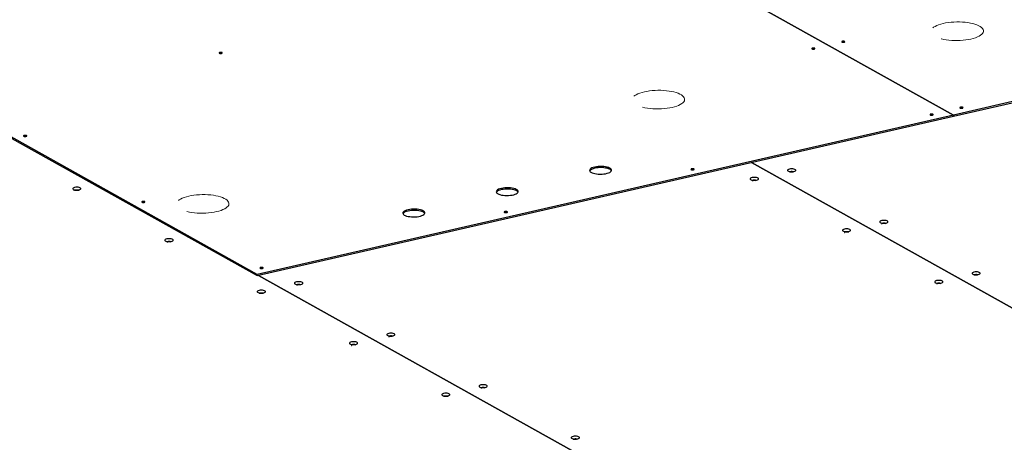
# Model space of a CAD drawing. Header units: millimetres. Extents: x 0 to 841, y 0 to 594.
# Tile 86 of 107: x 439 to 509, y 477 to 507. Entities that reach past the tile are written whole.
import ezdxf

# ---------------------------------------------------------------- set-up
doc = ezdxf.new("R2010")
doc.units = ezdxf.units.MM
doc.linetypes.add('PHANTOM', pattern=[12.7, 6.35, -1.27, 1.27, -1.27, 1.27, -1.27])
doc.layers.add('TRAIT-FORT', color=4, linetype='Continuous', lineweight=25)

msp = doc.modelspace()

# ---------------------------------------------------------------- linework, layer by layer
at = {"color": 8, "linetype": 'PHANTOM', "lineweight": 18, "flags": 128}
for points in [[(504.18227, 506.68544), (504.3603, 506.72167), (504.54784, 506.75098), (504.74268, 506.77306), (504.94255, 506.78763), (505.14509, 506.79452), (505.34793, 506.79366), (505.5487, 506.78505), (505.74504, 506.7688), (505.93465, 506.74509), (506.1153, 506.7142), (506.28489, 506.6765), (506.44141, 506.63243), (506.58304, 506.5825), (506.70811, 506.52731), (506.81516, 506.46748), (506.90294, 506.40374), (506.9704, 506.33682), (507.01677, 506.26751), (507.0415, 506.19663), (507.0443, 506.125), (507.02514, 506.05346), (506.98424, 505.98285), (506.92207, 505.914), (506.83938, 505.84772), (506.73713, 505.78479), (506.61651, 505.72594), (506.47895, 505.67185), (506.32605, 505.62318), (506.1596, 505.58048), (505.98157, 505.54426), (505.79404, 505.51494), (505.59919, 505.49286), (505.39933, 505.4783), (505.19679, 505.4714), (504.99395, 505.47226), (504.79318, 505.48087), (504.59684, 505.49713), (504.40723, 505.52083), (504.22657, 505.55172), (504.05699, 505.58942), (503.90047, 505.63349), (503.75884, 505.68342), (503.63376, 505.73862), (503.52671, 505.79844), (503.43894, 505.86218), (503.37147, 505.9291), (503.3251, 505.99841), (503.30037, 506.06929), (503.29757, 506.14093), (503.31674, 506.21247), (503.35764, 506.28307), (503.4198, 506.35192), (503.5025, 506.4182), (503.60475, 506.48113), (503.72537, 506.53999), (503.86293, 506.59407), (504.01583, 506.64274), (504.18227, 506.68544)], [(482.9418, 501.81918), (483.11983, 501.85541), (483.30737, 501.88473), (483.50221, 501.9068), (483.70208, 501.92137), (483.90462, 501.92826), (484.10746, 501.9274), (484.30823, 501.91879), (484.50457, 501.90254), (484.69418, 501.87883), (484.87483, 501.84794), (485.04442, 501.81025), (485.20094, 501.76617), (485.34257, 501.71625), (485.46764, 501.66105), (485.57469, 501.60123), (485.66247, 501.53748), (485.72993, 501.47056), (485.7763, 501.40126), (485.80103, 501.33037), (485.80383, 501.25874), (485.78467, 501.1872), (485.74377, 501.11659), (485.6816, 501.04775), (485.59891, 500.98147), (485.49666, 500.91853), (485.37604, 500.85968), (485.23848, 500.80559), (485.08558, 500.75692), (484.91914, 500.71422), (484.7411, 500.678), (484.55357, 500.64868), (484.35872, 500.62661), (484.15886, 500.61204), (483.95632, 500.60514), (483.75348, 500.60601), (483.55271, 500.61461), (483.35637, 500.63087), (483.16676, 500.65458), (482.9861, 500.68546), (482.81652, 500.72316), (482.66, 500.76723), (482.51837, 500.81716), (482.3933, 500.87236), (482.28624, 500.93218), (482.19847, 500.99592), (482.131, 501.06284), (482.08463, 501.13215), (482.0599, 501.20303), (482.0571, 501.27467), (482.07627, 501.34621), (482.11717, 501.41681), (482.17933, 501.48566), (482.26203, 501.55194), (482.36428, 501.61487), (482.4849, 501.67373), (482.62246, 501.72781), (482.77536, 501.77649), (482.9418, 501.81918)], [(450.55008, 494.39815), (450.72811, 494.43437), (450.91565, 494.46369), (451.11049, 494.48577), (451.31036, 494.50033), (451.5129, 494.50723), (451.71574, 494.50637), (451.91651, 494.49776), (452.11285, 494.4815), (452.30246, 494.4578), (452.48311, 494.42691), (452.6527, 494.38921), (452.80922, 494.34514), (452.95085, 494.29521), (453.07592, 494.24001), (453.18297, 494.18019), (453.27075, 494.11645), (453.33821, 494.04953), (453.38458, 493.98022), (453.40931, 493.90934), (453.41211, 493.8377), (453.39295, 493.76617), (453.35205, 493.69556), (453.28988, 493.62671), (453.20719, 493.56043), (453.10494, 493.4975), (452.98432, 493.43864), (452.84676, 493.38456), (452.69386, 493.33589), (452.52742, 493.29319), (452.34938, 493.25697), (452.16185, 493.22765), (451.967, 493.20557), (451.76714, 493.191), (451.5646, 493.18411), (451.36176, 493.18497), (451.16099, 493.19358), (450.96465, 493.20983), (450.77504, 493.23354), (450.59438, 493.26443), (450.4248, 493.30213), (450.26828, 493.3462), (450.12665, 493.39613), (450.00158, 493.45132), (449.89452, 493.51115), (449.80675, 493.57489), (449.73928, 493.64181), (449.69291, 493.71112), (449.66818, 493.782), (449.66538, 493.85363), (449.68455, 493.92517), (449.72545, 493.99578), (449.78761, 494.06463), (449.87031, 494.13091), (449.97256, 494.19384), (450.09318, 494.25269), (450.23074, 494.30678), (450.38364, 494.35545), (450.55008, 494.39815)]]:
    msp.add_lwpolyline(points, dxfattribs=at)
at = {"layer": 'TRAIT-FORT', "color": 4, "linetype": 'Continuous', "lineweight": 25}
for p, q in [((465.53399, 522.17416), (504.91556, 500.16714)), ((504.91609, 500.16727), (465.53452, 522.17428)), ((555.89215, 511.84604), (504.91609, 500.16727)), ((504.91709, 500.07956), (555.89315, 511.75833)), ((455.42528, 488.82876), (416.04371, 510.83578)), ((416.04471, 510.74807), (455.42628, 488.74105)), ((504.91556, 500.16714), (455.42528, 488.82876)), ((455.42628, 488.74105), (504.91656, 500.07944)), ((504.91656, 500.07944), (504.91556, 500.16714)), ((504.91609, 500.16727), (504.91709, 500.07956)), ((504.91709, 500.07956), (504.91656, 500.07986)), ((490.54882, 496.78774), (527.44388, 476.17022)), ((527.44441, 476.17034), (490.54935, 496.78786)), ((455.42628, 488.74105), (455.42528, 488.82876)), ((455.50205, 488.75841), (492.39711, 468.1409)), ((492.39764, 468.14102), (455.50258, 488.75853))]:
    msp.add_line(p, q, dxfattribs=at)
at = {"layer": 'TRAIT-FORT', "color": 4, "linetype": 'Continuous', "lineweight": 25, "flags": 128}
for points in [[(497.02026, 505.41595), (496.9882, 505.40504), (496.97005, 505.39075), (496.96857, 505.37525), (496.984, 505.3609), (497.01398, 505.34988), (497.05394, 505.34387), (497.09781, 505.34379), (497.1389, 505.34965), (497.17096, 505.36055), (497.18911, 505.37484), (497.19059, 505.39034), (497.17516, 505.40469), (497.14519, 505.41571), (497.10522, 505.42172), (497.06136, 505.4218), (497.02026, 505.41595)], [(494.89675, 504.92944), (494.86468, 504.91854), (494.84653, 504.90425), (494.84506, 504.88875), (494.86048, 504.87439), (494.89046, 504.86338), (494.93043, 504.85737), (494.97429, 504.85729), (495.01539, 504.86314), (495.04745, 504.87405), (495.0656, 504.88834), (495.06707, 504.90384), (495.05165, 504.91819), (495.02167, 504.92921), (494.98171, 504.93522), (494.93784, 504.9353), (494.89675, 504.92944)], [(452.76455, 504.62469), (452.73249, 504.61378), (452.71434, 504.59949), (452.71286, 504.58399), (452.72829, 504.56964), (452.75826, 504.55862), (452.79823, 504.55261), (452.8421, 504.55253), (452.88319, 504.55839), (452.91525, 504.56929), (452.9334, 504.58358), (452.93488, 504.59908), (452.91945, 504.61344), (452.88947, 504.62445), (452.84951, 504.63046), (452.80564, 504.63054), (452.76455, 504.62469)], [(505.42393, 500.71985), (505.39187, 500.70894), (505.37372, 500.69465), (505.37224, 500.67915), (505.38767, 500.6648), (505.41765, 500.65378), (505.45761, 500.64777), (505.50148, 500.64769), (505.54257, 500.65355), (505.57463, 500.66445), (505.59278, 500.67874), (505.59426, 500.69424), (505.57883, 500.7086), (505.54886, 500.71962), (505.50889, 500.72562), (505.46502, 500.7257), (505.42393, 500.71985)], [(503.30042, 500.23334), (503.26835, 500.22244), (503.2502, 500.20815), (503.24873, 500.19265), (503.26415, 500.1783), (503.29413, 500.16728), (503.33409, 500.16127), (503.37796, 500.16119), (503.41906, 500.16705), (503.45112, 500.17795), (503.46927, 500.19224), (503.47074, 500.20774), (503.45532, 500.22209), (503.42534, 500.23311), (503.38538, 500.23912), (503.34151, 500.2392), (503.30042, 500.23334)], [(438.8608, 498.71283), (438.82874, 498.70193), (438.81059, 498.68764), (438.80911, 498.67214), (438.82454, 498.65779), (438.85452, 498.64677), (438.89448, 498.64076), (438.93835, 498.64068), (438.97944, 498.64653), (439.0115, 498.65744), (439.02965, 498.67173), (439.03113, 498.68723), (439.0157, 498.70158), (438.98573, 498.7126), (438.94576, 498.71861), (438.90189, 498.71869), (438.8608, 498.71283)], [(479.41633, 496.46741), (479.31008, 496.4384), (479.21873, 496.4036), (479.14492, 496.36401), (479.09077, 496.32078), (479.05784, 496.27514), (479.04707, 496.22841), (479.05878, 496.18193), (479.09262, 496.13705), (479.14762, 496.09504), (479.22221, 496.05713), (479.31423, 496.02439), (479.42104, 495.99778), (479.53956, 495.97806), (479.66639, 495.96579), (479.79788, 495.96133), (479.93024, 495.9648), (480.05967, 495.97612), (480.18244, 495.99494), (480.29502, 496.02073), (480.39418, 496.05275), (480.47705, 496.09008), (480.54126, 496.13164), (480.58496, 496.17624), (480.60689, 496.22259), (480.60642, 496.26936), (480.58357, 496.3152), (480.53898, 496.35881), (480.47395, 496.39891), (480.39035, 496.43436), (480.29058, 496.46414), (480.1775, 496.4874), (480.05438, 496.50345), (479.92475, 496.51185), (479.79235, 496.51234), (479.66098, 496.50492), (479.53443, 496.4898), (479.41633, 496.46741)], [(479.41733, 496.3797), (479.31108, 496.35069), (479.21973, 496.31589), (479.14593, 496.2763), (479.09178, 496.23307), (479.05884, 496.18743), (479.05752, 496.18453)], [(480.60003, 496.20217), (480.58457, 496.22749), (480.53999, 496.2711), (480.47496, 496.3112), (480.39135, 496.34665), (480.29158, 496.37643), (480.1785, 496.39969), (480.05538, 496.41574), (479.92576, 496.42414), (479.79336, 496.42463), (479.66199, 496.41721), (479.53543, 496.40209), (479.41733, 496.3797)], [(486.30751, 496.34021), (486.27545, 496.32931), (486.2573, 496.31502), (486.25582, 496.29952), (486.27125, 496.28517), (486.30123, 496.27415), (486.34119, 496.26814), (486.38506, 496.26806), (486.42615, 496.27392), (486.45821, 496.28482), (486.47636, 496.29911), (486.47784, 496.31461), (486.46241, 496.32896), (486.43244, 496.33998), (486.39247, 496.34599), (486.3486, 496.34607), (486.30751, 496.34021)], [(493.25572, 496.32148), (493.19169, 496.30187), (493.14538, 496.27683), (493.12057, 496.2484), (493.11925, 496.21887), (493.14154, 496.19065), (493.18562, 496.16601), (493.24794, 496.14696), (493.32343, 496.13503), (493.40599, 496.1312), (493.48892, 496.13577), (493.56551, 496.14837), (493.62955, 496.16799), (493.67585, 496.19302), (493.70066, 496.22146), (493.70198, 496.25098), (493.67969, 496.27921), (493.63561, 496.30384), (493.57329, 496.32289), (493.4978, 496.33482), (493.41524, 496.33866), (493.33231, 496.33409), (493.25572, 496.32148)], [(490.60067, 495.7132), (490.53663, 495.69359), (490.49032, 495.66855), (490.46551, 495.64011), (490.46419, 495.61059), (490.48648, 495.58237), (490.53057, 495.55773), (490.59288, 495.53868), (490.66837, 495.52675), (490.75093, 495.52292), (490.83386, 495.52749), (490.91045, 495.54009), (490.97449, 495.5597), (491.02079, 495.58474), (491.04561, 495.61318), (491.04692, 495.6427), (491.02464, 495.67092), (490.98055, 495.69556), (490.91824, 495.71461), (490.84274, 495.72654), (490.76019, 495.73037), (490.67725, 495.7258), (490.60067, 495.7132)], [(493.3381, 496.1331), (493.29803, 496.11948), (493.27534, 496.10161), (493.2735, 496.08224), (493.28224, 496.07145)], [(493.55287, 496.09328), (493.55101, 496.1011), (493.53173, 496.11904), (493.49426, 496.13281), (493.44431, 496.14032), (493.38947, 496.14043), (493.3381, 496.1331)], [(442.43705, 495.01335), (442.37301, 494.99373), (442.32671, 494.96869), (442.30189, 494.94026), (442.30058, 494.91074), (442.32286, 494.88251), (442.36695, 494.85788), (442.42927, 494.83882), (442.50476, 494.8269), (442.58732, 494.82306), (442.67025, 494.82763), (442.74683, 494.84024), (442.81087, 494.85985), (442.85718, 494.88489), (442.88199, 494.91332), (442.88331, 494.94285), (442.86102, 494.97107), (442.81694, 494.99571), (442.75462, 495.01476), (442.67913, 495.02669), (442.59657, 495.03052), (442.51364, 495.02595), (442.43705, 495.01335)], [(472.77868, 494.9467), (472.67243, 494.91769), (472.58109, 494.88289), (472.50728, 494.84331), (472.45313, 494.80007), (472.42019, 494.75443), (472.40943, 494.7077), (472.42113, 494.66123), (472.45497, 494.61634), (472.50998, 494.57434), (472.58456, 494.53642), (472.67658, 494.50369), (472.78339, 494.47708), (472.90192, 494.45735), (473.02875, 494.44508), (473.16023, 494.44062), (473.2926, 494.4441), (473.42202, 494.45541), (473.5448, 494.47423), (473.65738, 494.50003), (473.75653, 494.53205), (473.83941, 494.56937), (473.90362, 494.61093), (473.94732, 494.65553), (473.96925, 494.70188), (473.96878, 494.74865), (473.94592, 494.7945), (473.90134, 494.8381), (473.83631, 494.87821), (473.7527, 494.91366), (473.65293, 494.94344), (473.53986, 494.96669), (473.41673, 494.98274), (473.28711, 494.99114), (473.15471, 494.99163), (473.02334, 494.98421), (472.89678, 494.96909), (472.77868, 494.9467)], [(473.96238, 494.68147), (473.94693, 494.70679), (473.90234, 494.75039), (473.83731, 494.7905), (473.75371, 494.82595), (473.65393, 494.85573), (473.54086, 494.87898), (473.41774, 494.89503), (473.28811, 494.90343), (473.15571, 494.90392), (473.02434, 494.8965), (472.89779, 494.88138), (472.77968, 494.85899)], [(490.68305, 495.52482), (490.64297, 495.51119), (490.62028, 495.49333), (490.61844, 495.47395), (490.62719, 495.46317)], [(490.89781, 495.48499), (490.89595, 495.49282), (490.87667, 495.51076), (490.8392, 495.52453), (490.78925, 495.53204), (490.73441, 495.53214), (490.68305, 495.52482)], [(442.51943, 494.82497), (442.47935, 494.81134), (442.45667, 494.79348), (442.45482, 494.7741), (442.46357, 494.76332)], [(442.7342, 494.78514), (442.73234, 494.79297), (442.71306, 494.81091), (442.67559, 494.82468), (442.62563, 494.83219), (442.5708, 494.83229), (442.51943, 494.82497)], [(472.77968, 494.85899), (472.67343, 494.82998), (472.58209, 494.79518), (472.50828, 494.7556), (472.45413, 494.71236), (472.4212, 494.66672), (472.41987, 494.66383)], [(447.26447, 494.01673), (447.23241, 494.00583), (447.21426, 493.99154), (447.21278, 493.97604), (447.22821, 493.96169), (447.25818, 493.95067), (447.29815, 493.94466), (447.34202, 493.94458), (447.38311, 493.95044), (447.41517, 493.96134), (447.43332, 493.97563), (447.4348, 493.99113), (447.41937, 494.00548), (447.3894, 494.0165), (447.34943, 494.02251), (447.30556, 494.02259), (447.26447, 494.01673)], [(466.14104, 493.426), (466.03478, 493.39699), (465.94344, 493.36219), (465.86963, 493.3226), (465.81548, 493.27937), (465.78255, 493.23373), (465.77178, 493.187), (465.78348, 493.14052), (465.81733, 493.09564), (465.87233, 493.05363), (465.94692, 493.01572), (466.03894, 492.98298), (466.14575, 492.95637), (466.26427, 492.93665), (466.3911, 492.92438), (466.52259, 492.91992), (466.65495, 492.92339), (466.78438, 492.9347), (466.90715, 492.95353), (467.01973, 492.97932), (467.11889, 493.01134), (467.20176, 493.04867), (467.26597, 493.09023), (467.30967, 493.13482), (467.3316, 493.18117), (467.33113, 493.22795), (467.30828, 493.27379), (467.26369, 493.31739), (467.19866, 493.3575), (467.11506, 493.39295), (467.01528, 493.42273), (466.90221, 493.44598), (466.77909, 493.46204), (466.64946, 493.47043), (466.51706, 493.47093), (466.38569, 493.46351), (466.25914, 493.44839), (466.14104, 493.426)], [(466.14204, 493.33829), (466.03579, 493.30928), (465.94444, 493.27448), (465.87064, 493.23489), (465.81649, 493.19166), (465.78355, 493.14602), (465.78223, 493.14312)], [(467.32474, 493.16076), (467.30928, 493.18608), (467.2647, 493.22969), (467.19967, 493.26979), (467.11606, 493.30524), (467.01629, 493.33502), (466.90321, 493.35827), (466.78009, 493.37433), (466.65047, 493.38272), (466.51806, 493.38322), (466.3867, 493.3758), (466.26014, 493.36068), (466.14204, 493.33829)], [(473.03222, 493.2988), (473.00016, 493.2879), (472.98201, 493.27361), (472.98053, 493.25811), (472.99596, 493.24376), (473.02593, 493.23274), (473.0659, 493.22673), (473.10977, 493.22665), (473.15086, 493.23251), (473.18292, 493.24341), (473.20107, 493.2577), (473.20255, 493.2732), (473.18712, 493.28755), (473.15715, 493.29857), (473.11718, 493.30458), (473.07331, 493.30466), (473.03222, 493.2988)], [(499.81388, 492.65668), (499.74984, 492.63707), (499.70354, 492.61203), (499.67872, 492.5836), (499.67741, 492.55407), (499.69969, 492.52585), (499.74378, 492.50121), (499.8061, 492.48216), (499.88159, 492.47023), (499.96415, 492.4664), (500.04708, 492.47097), (500.12366, 492.48357), (500.1877, 492.50319), (500.23401, 492.52823), (500.25882, 492.55666), (500.26014, 492.58618), (500.23785, 492.61441), (500.19376, 492.63904), (500.13145, 492.6581), (500.05596, 492.67002), (499.9734, 492.67386), (499.89047, 492.66929), (499.81388, 492.65668)], [(499.89626, 492.46831), (499.85618, 492.45468), (499.8335, 492.43681), (499.83165, 492.41744), (499.8404, 492.40666)], [(500.11103, 492.42848), (500.10917, 492.4363), (500.08989, 492.45424), (500.05242, 492.46802), (500.00246, 492.47553), (499.94763, 492.47563), (499.89626, 492.46831)], [(497.15882, 492.0484), (497.09478, 492.02879), (497.04848, 492.00375), (497.02367, 491.97532), (497.02235, 491.94579), (497.04464, 491.91757), (497.08872, 491.89293), (497.15104, 491.87388), (497.22653, 491.86195), (497.30909, 491.85812), (497.39202, 491.86269), (497.46861, 491.87529), (497.53265, 491.89491), (497.57895, 491.91994), (497.60376, 491.94838), (497.60508, 491.9779), (497.58279, 492.00613), (497.53871, 492.03076), (497.47639, 492.04981), (497.4009, 492.06174), (497.31834, 492.06558), (497.23541, 492.06101), (497.15882, 492.0484)], [(497.2412, 491.86002), (497.20113, 491.84639), (497.17844, 491.82853), (497.17659, 491.80916), (497.18534, 491.79837)], [(497.45597, 491.8202), (497.45411, 491.82802), (497.43483, 491.84596), (497.39736, 491.85973), (497.3474, 491.86724), (497.29257, 491.86735), (497.2412, 491.86002)], [(448.99521, 491.34855), (448.93117, 491.32893), (448.88487, 491.3039), (448.86005, 491.27546), (448.85873, 491.24594), (448.88102, 491.21772), (448.92511, 491.19308), (448.98742, 491.17403), (449.06292, 491.1621), (449.14547, 491.15827), (449.2284, 491.16284), (449.30499, 491.17544), (449.36903, 491.19505), (449.41533, 491.22009), (449.44015, 491.24853), (449.44147, 491.27805), (449.41918, 491.30627), (449.37509, 491.33091), (449.31278, 491.34996), (449.23729, 491.36189), (449.15473, 491.36572), (449.0718, 491.36115), (448.99521, 491.34855)], [(449.07759, 491.16017), (449.03751, 491.14654), (449.01482, 491.12868), (449.01298, 491.1093), (449.02173, 491.09852)], [(449.29235, 491.12034), (449.2905, 491.12817), (449.27122, 491.14611), (449.23375, 491.15988), (449.18379, 491.16739), (449.12896, 491.16749), (449.07759, 491.16017)], [(455.66814, 489.32064), (455.63608, 489.30973), (455.61793, 489.29544), (455.61645, 489.27994), (455.63188, 489.26559), (455.66185, 489.25457), (455.70182, 489.24856), (455.74569, 489.24848), (455.78678, 489.25434), (455.81884, 489.26524), (455.83699, 489.27953), (455.83847, 489.29503), (455.82304, 489.30939), (455.79306, 489.3204), (455.7531, 489.32641), (455.70923, 489.32649), (455.66814, 489.32064)], [(506.37204, 488.99189), (506.308, 488.97227), (506.2617, 488.94723), (506.23688, 488.9188), (506.23556, 488.88928), (506.25785, 488.86105), (506.30194, 488.83642), (506.36425, 488.81736), (506.43975, 488.80544), (506.5223, 488.8016), (506.60523, 488.80617), (506.68182, 488.81878), (506.74586, 488.83839), (506.79216, 488.86343), (506.81698, 488.89186), (506.8183, 488.92139), (506.79601, 488.94961), (506.75192, 488.97425), (506.68961, 488.9933), (506.61411, 489.00523), (506.53156, 489.00906), (506.44863, 489.00449), (506.37204, 488.99189)], [(506.45442, 488.80351), (506.41434, 488.78988), (506.39165, 488.77202), (506.38981, 488.75264), (506.39856, 488.74186)], [(506.66918, 488.76368), (506.66733, 488.7715), (506.64805, 488.78945), (506.61058, 488.80322), (506.56062, 488.81073), (506.50578, 488.81083), (506.45442, 488.80351)], [(458.20842, 488.29203), (458.14439, 488.27242), (458.09808, 488.24738), (458.07327, 488.21895), (458.07195, 488.18942), (458.09424, 488.1612), (458.13832, 488.13656), (458.20064, 488.11751), (458.27613, 488.10558), (458.35869, 488.10175), (458.44162, 488.10632), (458.51821, 488.11892), (458.58225, 488.13854), (458.62855, 488.16358), (458.65336, 488.19201), (458.65468, 488.22153), (458.63239, 488.24976), (458.58831, 488.27439), (458.52599, 488.29345), (458.4505, 488.30537), (458.36794, 488.30921), (458.28501, 488.30464), (458.20842, 488.29203)], [(458.2908, 488.10366), (458.25073, 488.09003), (458.22804, 488.07216), (458.2262, 488.05279), (458.23494, 488.04201)], [(458.50557, 488.06383), (458.50371, 488.07165), (458.48443, 488.08959), (458.44696, 488.10337), (458.39701, 488.11088), (458.34217, 488.11098), (458.2908, 488.10366)], [(503.71698, 488.3836), (503.65294, 488.36399), (503.60664, 488.33895), (503.58182, 488.31052), (503.58051, 488.28099), (503.60279, 488.25277), (503.64688, 488.22813), (503.70919, 488.20908), (503.78469, 488.19715), (503.86724, 488.19332), (503.95018, 488.19789), (504.02676, 488.21049), (504.0908, 488.23011), (504.13711, 488.25515), (504.16192, 488.28358), (504.16324, 488.3131), (504.14095, 488.34133), (504.09686, 488.36596), (504.03455, 488.38502), (503.95906, 488.39694), (503.8765, 488.40078), (503.79357, 488.39621), (503.71698, 488.3836)], [(503.79936, 488.19523), (503.75928, 488.1816), (503.73659, 488.16373), (503.73475, 488.14436), (503.7435, 488.13358)], [(504.01413, 488.1554), (504.01227, 488.16322), (503.99299, 488.18116), (503.95552, 488.19494), (503.90556, 488.20245), (503.85073, 488.20255), (503.79936, 488.19523)], [(455.55337, 487.68375), (455.48933, 487.66414), (455.44302, 487.6391), (455.41821, 487.61067), (455.41689, 487.58114), (455.43918, 487.55292), (455.48327, 487.52828), (455.54558, 487.50923), (455.62107, 487.4973), (455.70363, 487.49347), (455.78656, 487.49804), (455.86315, 487.51064), (455.92719, 487.53026), (455.97349, 487.55529), (455.99831, 487.58373), (455.99962, 487.61325), (455.97734, 487.64148), (455.93325, 487.66611), (455.87094, 487.68516), (455.79544, 487.69709), (455.71289, 487.70092), (455.62995, 487.69636), (455.55337, 487.68375)], [(455.63575, 487.49537), (455.59567, 487.48174), (455.57298, 487.46388), (455.57114, 487.44451), (455.57989, 487.43372)], [(455.85051, 487.45555), (455.84865, 487.46337), (455.82937, 487.48131), (455.7919, 487.49508), (455.74195, 487.50259), (455.68711, 487.50269), (455.63575, 487.49537)], [(464.76658, 484.62724), (464.70254, 484.60762), (464.65624, 484.58258), (464.63142, 484.55415), (464.63011, 484.52463), (464.65239, 484.4964), (464.69648, 484.47177), (464.7588, 484.45271), (464.83429, 484.44079), (464.91685, 484.43695), (464.99978, 484.44152), (465.07636, 484.45413), (465.1404, 484.47374), (465.18671, 484.49878), (465.21152, 484.52721), (465.21284, 484.55674), (465.19055, 484.58496), (465.14647, 484.6096), (465.08415, 484.62865), (465.00866, 484.64058), (464.9261, 484.64441), (464.84317, 484.63984), (464.76658, 484.62724)], [(464.84896, 484.43886), (464.80888, 484.42523), (464.7862, 484.40737), (464.78435, 484.38799), (464.7931, 484.37721)], [(465.06373, 484.39903), (465.06187, 484.40685), (465.04259, 484.42479), (465.00512, 484.43857), (464.95516, 484.44608), (464.90033, 484.44618), (464.84896, 484.43886)], [(462.11152, 484.01895), (462.04748, 483.99934), (462.00118, 483.9743), (461.97637, 483.94587), (461.97505, 483.91634), (461.99734, 483.88812), (462.04142, 483.86348), (462.10374, 483.84443), (462.17923, 483.8325), (462.26179, 483.82867), (462.34472, 483.83324), (462.42131, 483.84584), (462.48535, 483.86546), (462.53165, 483.8905), (462.55646, 483.91893), (462.55778, 483.94845), (462.53549, 483.97668), (462.49141, 484.00131), (462.42909, 484.02037), (462.3536, 484.03229), (462.27104, 484.03613), (462.18811, 484.03156), (462.11152, 484.01895)], [(462.1939, 483.83058), (462.15383, 483.81695), (462.13114, 483.79908), (462.12929, 483.77971), (462.13804, 483.76893)], [(462.40867, 483.79075), (462.40681, 483.79857), (462.38753, 483.81651), (462.35006, 483.83029), (462.3001, 483.8378), (462.24527, 483.8379), (462.1939, 483.83058)], [(471.32474, 480.96244), (471.2607, 480.94282), (471.2144, 480.91779), (471.18958, 480.88935), (471.18826, 480.85983), (471.21055, 480.8316), (471.25464, 480.80697), (471.31695, 480.78792), (471.39245, 480.77599), (471.475, 480.77216), (471.55793, 480.77672), (471.63452, 480.78933), (471.69856, 480.80894), (471.74486, 480.83398), (471.76968, 480.86241), (471.771, 480.89194), (471.74871, 480.92016), (471.70462, 480.9448), (471.64231, 480.96385), (471.56681, 480.97578), (471.48426, 480.97961), (471.40133, 480.97504), (471.32474, 480.96244)], [(468.66968, 480.35416), (468.60564, 480.33454), (468.55934, 480.3095), (468.53452, 480.28107), (468.53321, 480.25155), (468.55549, 480.22332), (468.59958, 480.19869), (468.66189, 480.17963), (468.73739, 480.16771), (468.81994, 480.16387), (468.90288, 480.16844), (468.97946, 480.18105), (469.0435, 480.20066), (469.08981, 480.2257), (469.11462, 480.25413), (469.11594, 480.28366), (469.09365, 480.31188), (469.04956, 480.33652), (468.98725, 480.35557), (468.91176, 480.3675), (468.8292, 480.37133), (468.74627, 480.36676), (468.66968, 480.35416)], [(471.40712, 480.77406), (471.36704, 480.76043), (471.34435, 480.74257), (471.34251, 480.72319), (471.35126, 480.71241)], [(471.62188, 480.73423), (471.62003, 480.74206), (471.60075, 480.76), (471.56328, 480.77377), (471.51332, 480.78128), (471.45849, 480.78138), (471.40712, 480.77406)], [(468.75206, 480.16578), (468.71198, 480.15215), (468.68929, 480.13429), (468.68745, 480.11491), (468.6962, 480.10413)], [(468.96683, 480.12595), (468.96497, 480.13377), (468.94569, 480.15171), (468.90822, 480.16549), (468.85826, 480.173), (468.80343, 480.1731), (468.75206, 480.16578)], [(477.8829, 477.29764), (477.81886, 477.27803), (477.77255, 477.25299), (477.74774, 477.22455), (477.74642, 477.19503), (477.76871, 477.16681), (477.8128, 477.14217), (477.87511, 477.12312), (477.9506, 477.11119), (478.03316, 477.10736), (478.11609, 477.11193), (478.19268, 477.12453), (478.25672, 477.14415), (478.30302, 477.16918), (478.32784, 477.19762), (478.32915, 477.22714), (478.30687, 477.25536), (478.26278, 477.28), (478.20047, 477.29905), (478.12497, 477.31098), (478.04242, 477.31481), (477.95948, 477.31024), (477.8829, 477.29764)], [(477.96528, 477.10926), (477.9252, 477.09563), (477.90251, 477.07777), (477.90067, 477.05839), (477.90942, 477.04761)], [(478.18004, 477.06943), (478.17818, 477.07726), (478.1589, 477.0952), (478.12143, 477.10897), (478.07148, 477.11648), (478.01664, 477.11658), (477.96528, 477.10926)]]:
    msp.add_lwpolyline(points, dxfattribs=at)

doc.saveas('drawing.dxf')
